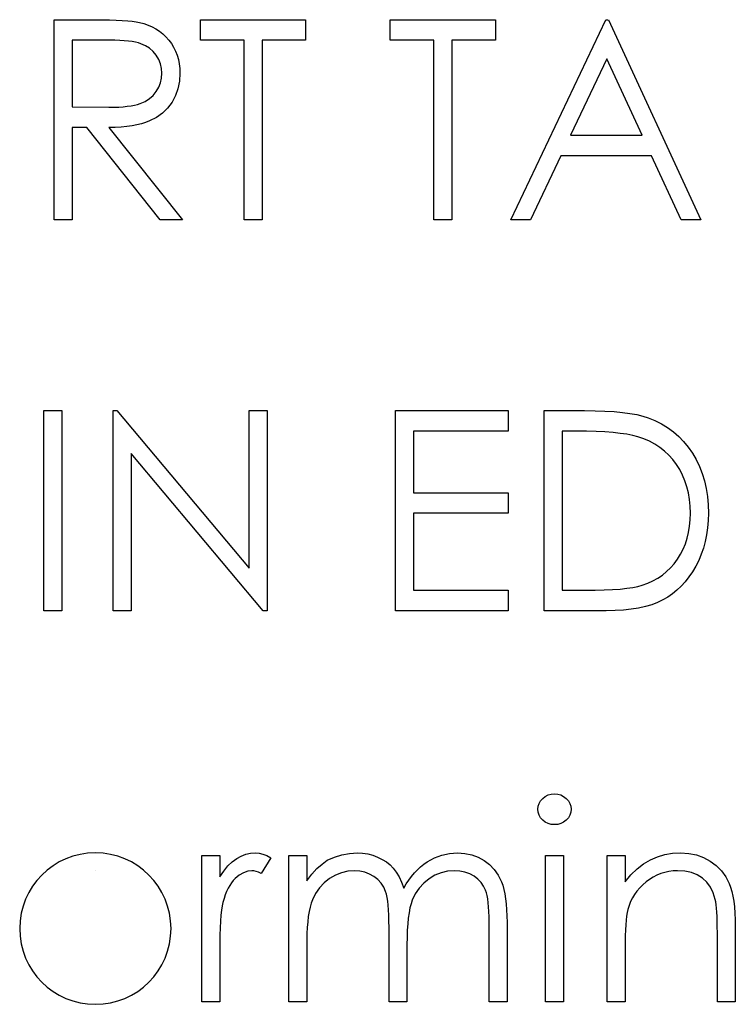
# Model space of a CAD drawing. Header units: inches. Extents: x 1694 to 2505, y -239 to -56.
# Tile 175 of 179: x 1844.046 to 1844.539, y -81.965 to -81.287. Entities that reach past the tile are written whole.
import ezdxf

# ---------------------------------------------------------------- set-up
doc = ezdxf.new("R2010")
doc.units = ezdxf.units.IN
doc.header["$LTSCALE"] = 0.5
doc.header["$MEASUREMENT"] = 0

msp = doc.modelspace()

# ---------------------------------------------------------------- linework, layer by layer
at = {"color": 7, "linetype": 'Continuous'}
for p, q in [((1844.06984, -81.28712), (1844.09741, -81.28712)), ((1844.06984, -81.42491), (1844.06984, -81.28712)), ((1844.09741, -81.28712), (1844.10293, -81.28715)), ((1844.10293, -81.28715), (1844.10801, -81.28723)), ((1844.10801, -81.28723), (1844.11259, -81.2874)), ((1844.17054, -81.30125), (1844.17053, -81.28712)), ((1844.17053, -81.28712), (1844.24296, -81.28712)), ((1844.24296, -81.28712), (1844.24296, -81.30125)), ((1844.30127, -81.30125), (1844.30126, -81.28712)), ((1844.30126, -81.28712), (1844.37369, -81.28712)), ((1844.37369, -81.28712), (1844.37369, -81.30125)), ((1844.38429, -81.42491), (1844.44966, -81.28712)), ((1844.44966, -81.28712), (1844.45142, -81.28712)), ((1844.45143, -81.28712), (1844.51502, -81.42491)), ((1844.11259, -81.2874), (1844.11673, -81.28759)), ((1844.11673, -81.28759), (1844.12041, -81.28786)), ((1844.12041, -81.28786), (1844.12361, -81.28817)), ((1844.12361, -81.28817), (1844.12637, -81.28855)), ((1844.12637, -81.28855), (1844.12863, -81.289)), ((1844.12863, -81.289), (1844.13164, -81.2898)), ((1844.13164, -81.2898), (1844.13451, -81.29082)), ((1844.13451, -81.29082), (1844.13724, -81.29203)), ((1844.13724, -81.29203), (1844.13981, -81.29344)), ((1844.13981, -81.29344), (1844.14224, -81.29507)), ((1844.14224, -81.29507), (1844.14453, -81.29689)), ((1844.14453, -81.29689), (1844.14668, -81.29891)), ((1844.14668, -81.29891), (1844.14867, -81.30114)), ((1844.08221, -81.30125), (1844.0822, -81.34718)), ((1844.10804, -81.30125), (1844.0822, -81.30125)), ((1844.11166, -81.30128), (1844.10804, -81.30125)), ((1844.11502, -81.30139), (1844.11166, -81.30128)), ((1844.11811, -81.30158), (1844.11502, -81.30139)), ((1844.12096, -81.30186), (1844.11811, -81.30158)), ((1844.1235, -81.30219), (1844.12096, -81.30186)), ((1844.12579, -81.3026), (1844.1235, -81.30219)), ((1844.1278, -81.3031), (1844.12579, -81.3026)), ((1844.12957, -81.30365), (1844.1278, -81.3031)), ((1844.13266, -81.30503), (1844.12957, -81.30365)), ((1844.13542, -81.30683), (1844.13266, -81.30503)), ((1844.13788, -81.30901), (1844.13542, -81.30683)), ((1844.14867, -81.30114), (1844.15049, -81.30352)), ((1844.15049, -81.30352), (1844.15207, -81.30606)), ((1844.15207, -81.30606), (1844.15339, -81.3087)), ((1844.20057, -81.30125), (1844.17053, -81.30125)), ((1844.20057, -81.42491), (1844.20057, -81.30125)), ((1844.24296, -81.30125), (1844.21293, -81.30125)), ((1844.21293, -81.30125), (1844.21293, -81.42491)), ((1844.33129, -81.30125), (1844.30126, -81.30125)), ((1844.33129, -81.42491), (1844.33129, -81.30125)), ((1844.37369, -81.30125), (1844.34366, -81.30125)), ((1844.34366, -81.30125), (1844.34366, -81.42491)), ((1844.14003, -81.3116), (1844.13788, -81.30901)), ((1844.14177, -81.31445), (1844.14003, -81.3116)), ((1844.14304, -81.31746), (1844.14177, -81.31445)), ((1844.15339, -81.3087), (1844.15447, -81.31149)), ((1844.15447, -81.31149), (1844.15532, -81.31442)), ((1844.15532, -81.31442), (1844.15593, -81.31746)), ((1844.4504, -81.31398), (1844.42545, -81.36662)), ((1844.47469, -81.36662), (1844.4504, -81.31398)), ((1844.14379, -81.32063), (1844.14304, -81.31746)), ((1844.14403, -81.32394), (1844.14379, -81.32063)), ((1844.15593, -81.31746), (1844.15629, -81.32066)), ((1844.15629, -81.32066), (1844.1564, -81.32397)), ((1844.14304, -81.33059), (1844.14379, -81.32734)), ((1844.14379, -81.32734), (1844.14403, -81.32394)), ((1844.1564, -81.32397), (1844.15607, -81.32946)), ((1844.14009, -81.33658), (1844.14183, -81.33366)), ((1844.14183, -81.33366), (1844.14304, -81.33059)), ((1844.15505, -81.3346), (1844.15334, -81.3394)), ((1844.15607, -81.32946), (1844.15505, -81.3346)), ((1844.13244, -81.34332), (1844.13539, -81.34147)), ((1844.13539, -81.34147), (1844.13793, -81.33921)), ((1844.13793, -81.33921), (1844.14009, -81.33658)), ((1844.15334, -81.3394), (1844.15096, -81.34387)), ((1844.0822, -81.34718), (1844.10743, -81.34738)), ((1844.10743, -81.34738), (1844.11097, -81.34735)), ((1844.11097, -81.34735), (1844.11428, -81.34721)), ((1844.11428, -81.34721), (1844.11734, -81.34702)), ((1844.11734, -81.34702), (1844.12018, -81.34674)), ((1844.12018, -81.34674), (1844.12278, -81.34638)), ((1844.12278, -81.34638), (1844.12513, -81.34594)), ((1844.12513, -81.34594), (1844.12725, -81.34542)), ((1844.12725, -81.34542), (1844.12913, -81.34481)), ((1844.12913, -81.34481), (1844.13244, -81.34332)), ((1844.14795, -81.3479), (1844.14437, -81.35141)), ((1844.15096, -81.34387), (1844.14795, -81.3479)), ((1844.14017, -81.35439), (1844.13542, -81.35684)), ((1844.14437, -81.35141), (1844.14017, -81.35439)), ((1844.09225, -81.36132), (1844.0822, -81.36132)), ((1844.0822, -81.36132), (1844.0822, -81.42491)), ((1844.14287, -81.42491), (1844.09225, -81.36132)), ((1844.11188, -81.36123), (1844.10754, -81.36132)), ((1844.10754, -81.36132), (1844.15817, -81.42491)), ((1844.11596, -81.36101), (1844.11188, -81.36123)), ((1844.1198, -81.36065), (1844.11596, -81.36101)), ((1844.12341, -81.36016), (1844.1198, -81.36065)), ((1844.12678, -81.35952), (1844.12341, -81.36016)), ((1844.1299, -81.35878), (1844.12678, -81.35952)), ((1844.13277, -81.35787), (1844.1299, -81.35878)), ((1844.13542, -81.35684), (1844.13277, -81.35787)), ((1844.42545, -81.36662), (1844.47469, -81.36662)), ((1844.41874, -81.38075), (1844.39779, -81.42491)), ((1844.48121, -81.38075), (1844.41874, -81.38075)), ((1844.50158, -81.42491), (1844.48121, -81.38075)), ((1844.0822, -81.42491), (1844.06984, -81.42491)), ((1844.15817, -81.42491), (1844.14287, -81.42491)), ((1844.21293, -81.42491), (1844.20057, -81.42491)), ((1844.34366, -81.42491), (1844.33129, -81.42491)), ((1844.39779, -81.42491), (1844.38429, -81.42491)), ((1844.51502, -81.42491), (1844.50158, -81.42491)), ((1844.06277, -81.69394), (1844.06277, -81.55615)), ((1844.06278, -81.55615), (1844.07514, -81.55615)), ((1844.07514, -81.55615), (1844.07514, -81.69394)), ((1844.11048, -81.69394), (1844.11047, -81.55615)), ((1844.11047, -81.55615), (1844.11306, -81.55615)), ((1844.11306, -81.55615), (1844.2041, -81.6646)), ((1844.2041, -81.6646), (1844.2041, -81.55615)), ((1844.2041, -81.55615), (1844.21646, -81.55615)), ((1844.21646, -81.55615), (1844.21646, -81.69394)), ((1844.3048, -81.55615), (1844.38253, -81.55615)), ((1844.3048, -81.69394), (1844.3048, -81.55615)), ((1844.38253, -81.55615), (1844.38253, -81.57028)), ((1844.40726, -81.69394), (1844.40726, -81.55615)), ((1844.40726, -81.55615), (1844.43508, -81.55615)), ((1844.43508, -81.55615), (1844.44234, -81.55623)), ((1844.44234, -81.55623), (1844.4491, -81.55645)), ((1844.4491, -81.55645), (1844.45534, -81.55684)), ((1844.45534, -81.55684), (1844.46108, -81.55739)), ((1844.46108, -81.55739), (1844.46627, -81.55808)), ((1844.46627, -81.55808), (1844.47097, -81.55894)), ((1844.47097, -81.55894), (1844.47513, -81.55996)), ((1844.47513, -81.55996), (1844.47881, -81.56112)), ((1844.47881, -81.56112), (1844.48355, -81.56302)), ((1844.48355, -81.56302), (1844.48803, -81.56526)), ((1844.38253, -81.57028), (1844.31716, -81.57028)), ((1844.31716, -81.57028), (1844.31716, -81.61268)), ((1844.42931, -81.57028), (1844.41962, -81.57028)), ((1844.41962, -81.57028), (1844.41962, -81.67981)), ((1844.43643, -81.57034), (1844.42931, -81.57028)), ((1844.44303, -81.57053), (1844.43643, -81.57034)), ((1844.4491, -81.57083), (1844.44303, -81.57053)), ((1844.45465, -81.57125), (1844.4491, -81.57083)), ((1844.45968, -81.5718), (1844.45465, -81.57125)), ((1844.4642, -81.57246), (1844.45968, -81.5718)), ((1844.48803, -81.56526), (1844.49225, -81.56782)), ((1844.49225, -81.56782), (1844.4962, -81.57069)), ((1844.4962, -81.57069), (1844.49987, -81.57392)), ((1844.46818, -81.57323), (1844.4642, -81.57246)), ((1844.47166, -81.57415), (1844.46818, -81.57323)), ((1844.47582, -81.57558), (1844.47166, -81.57415)), ((1844.47974, -81.57726), (1844.47582, -81.57558)), ((1844.48344, -81.57925), (1844.47974, -81.57726)), ((1844.49987, -81.57392), (1844.50329, -81.57743)), ((1844.50329, -81.57743), (1844.50644, -81.58129)), ((1844.48689, -81.58149), (1844.48344, -81.57925)), ((1844.4901, -81.58403), (1844.48689, -81.58149)), ((1844.49308, -81.58682), (1844.4901, -81.58403)), ((1844.50644, -81.58129), (1844.50931, -81.58546)), ((1844.50931, -81.58546), (1844.5119, -81.58991)), ((1844.21365, -81.69394), (1844.12283, -81.58574)), ((1844.12283, -81.58574), (1844.12283, -81.69394)), ((1844.49584, -81.58988), (1844.49308, -81.58682)), ((1844.49835, -81.59322), (1844.49584, -81.58988)), ((1844.5119, -81.58991), (1844.51414, -81.59454)), ((1844.50061, -81.59678), (1844.49835, -81.59322)), ((1844.50254, -81.60053), (1844.50061, -81.59678)), ((1844.51414, -81.59454), (1844.51602, -81.5994)), ((1844.5042, -81.60445), (1844.50254, -81.60053)), ((1844.50555, -81.60857), (1844.5042, -81.60445)), ((1844.51602, -81.5994), (1844.51756, -81.60445)), ((1844.51756, -81.60445), (1844.51878, -81.60973)), ((1844.5066, -81.61285), (1844.50555, -81.60857)), ((1844.51878, -81.60973), (1844.51963, -81.61522)), ((1844.31716, -81.61268), (1844.38253, -81.61268)), ((1844.38253, -81.61268), (1844.38253, -81.62681)), ((1844.50735, -81.61729), (1844.5066, -81.61285)), ((1844.50782, -81.62193), (1844.50735, -81.61729)), ((1844.51963, -81.61522), (1844.52016, -81.62091)), ((1844.50795, -81.62676), (1844.50782, -81.62193)), ((1844.52016, -81.62091), (1844.52032, -81.62678)), ((1844.38253, -81.62681), (1844.31716, -81.62681)), ((1844.31716, -81.62681), (1844.31716, -81.67981)), ((1844.5074, -81.63573), (1844.50782, -81.63134)), ((1844.50782, -81.63134), (1844.50795, -81.62676)), ((1844.52018, -81.63189), (1844.51977, -81.63683)), ((1844.52032, -81.62678), (1844.52018, -81.63189)), ((1844.50671, -81.63995), (1844.5074, -81.63573)), ((1844.51977, -81.63683), (1844.51911, -81.64161)), ((1844.5045, -81.64787), (1844.50575, -81.64401)), ((1844.50575, -81.64401), (1844.50671, -81.63995)), ((1844.51814, -81.64624), (1844.51693, -81.65072)), ((1844.51911, -81.64161), (1844.51814, -81.64624)), ((1844.50116, -81.65505), (1844.50296, -81.65154)), ((1844.50296, -81.65154), (1844.5045, -81.64787)), ((1844.51693, -81.65072), (1844.51541, -81.65505)), ((1844.49678, -81.66151), (1844.49909, -81.65839)), ((1844.49909, -81.65839), (1844.50116, -81.65505)), ((1844.51364, -81.65922), (1844.5116, -81.66322)), ((1844.51541, -81.65505), (1844.51364, -81.65922)), ((1844.49153, -81.66698), (1844.49426, -81.66435)), ((1844.49426, -81.66435), (1844.49678, -81.66151)), ((1844.5116, -81.66322), (1844.50934, -81.66703)), ((1844.47859, -81.67492), (1844.48215, -81.67332)), ((1844.48215, -81.67332), (1844.48549, -81.67145)), ((1844.48549, -81.67145), (1844.48861, -81.66935)), ((1844.48861, -81.66935), (1844.49153, -81.66698)), ((1844.50693, -81.67056), (1844.50434, -81.67388)), ((1844.50934, -81.66703), (1844.50693, -81.67056)), ((1844.31716, -81.67981), (1844.38253, -81.67981)), ((1844.38253, -81.67981), (1844.38253, -81.69394)), ((1844.41963, -81.67981), (1844.43544, -81.67981)), ((1844.43544, -81.67981), (1844.44226, -81.67976)), ((1844.44226, -81.67976), (1844.44855, -81.67959)), ((1844.44855, -81.67959), (1844.45429, -81.67931)), ((1844.45429, -81.67931), (1844.45948, -81.67893)), ((1844.45948, -81.67893), (1844.46415, -81.67843)), ((1844.46415, -81.67843), (1844.46826, -81.67785)), ((1844.46826, -81.67785), (1844.47182, -81.67713)), ((1844.47182, -81.67713), (1844.47483, -81.6763)), ((1844.47483, -81.6763), (1844.47859, -81.67492)), ((1844.49868, -81.67967), (1844.49562, -81.68218)), ((1844.50161, -81.67688), (1844.49868, -81.67967)), ((1844.50434, -81.67388), (1844.50161, -81.67688)), ((1844.48896, -81.68646), (1844.48532, -81.68823)), ((1844.49236, -81.68445), (1844.48896, -81.68646)), ((1844.49562, -81.68218), (1844.49236, -81.68445)), ((1844.07514, -81.69394), (1844.06277, -81.69394)), ((1844.12283, -81.69394), (1844.11047, -81.69394)), ((1844.21646, -81.69394), (1844.21365, -81.69394)), ((1844.38253, -81.69394), (1844.3048, -81.69394)), ((1844.44996, -81.69394), (1844.40726, -81.69394)), ((1844.45606, -81.69383), (1844.44996, -81.69394)), ((1844.4618, -81.69347), (1844.45606, -81.69383)), ((1844.46721, -81.69289), (1844.4618, -81.69347)), ((1844.47226, -81.69207), (1844.46721, -81.69289)), ((1844.47696, -81.69102), (1844.47226, -81.69207)), ((1844.48132, -81.68975), (1844.47696, -81.69102)), ((1844.48532, -81.68823), (1844.48132, -81.68975)), ((1844.40621, -81.823), (1844.40798, -81.82164)), ((1844.40798, -81.82164), (1844.40994, -81.82065)), ((1844.40994, -81.82065), (1844.41201, -81.82007)), ((1844.41201, -81.82007), (1844.41427, -81.81988)), ((1844.41427, -81.81988), (1844.41656, -81.82007)), ((1844.41656, -81.82007), (1844.41869, -81.82065)), ((1844.41869, -81.82065), (1844.42065, -81.82164)), ((1844.42065, -81.82164), (1844.42241, -81.823)), ((1844.40284, -81.83053), (1844.40306, -81.82841)), ((1844.40306, -81.82841), (1844.4037, -81.82645)), ((1844.4037, -81.82645), (1844.40475, -81.82462)), ((1844.40475, -81.82462), (1844.40621, -81.823)), ((1844.42241, -81.823), (1844.4239, -81.82462)), ((1844.4239, -81.82462), (1844.42495, -81.82645)), ((1844.42495, -81.82645), (1844.42559, -81.82841)), ((1844.42559, -81.82841), (1844.42581, -81.83053)), ((1844.40306, -81.8326), (1844.40284, -81.83053)), ((1844.4037, -81.83453), (1844.40306, -81.8326)), ((1844.40475, -81.83633), (1844.4037, -81.83453)), ((1844.42495, -81.83453), (1844.4239, -81.83633)), ((1844.42559, -81.8326), (1844.42495, -81.83453)), ((1844.42581, -81.83053), (1844.42559, -81.8326)), ((1844.40621, -81.83796), (1844.40475, -81.83633)), ((1844.40798, -81.83931), (1844.40621, -81.83796)), ((1844.40994, -81.8403), (1844.40798, -81.83931)), ((1844.41201, -81.84088), (1844.40994, -81.8403)), ((1844.41427, -81.84108), (1844.41201, -81.84088)), ((1844.41656, -81.84088), (1844.41427, -81.84108)), ((1844.41869, -81.8403), (1844.41656, -81.84088)), ((1844.42065, -81.83931), (1844.41869, -81.8403)), ((1844.42241, -81.83796), (1844.42065, -81.83931)), ((1844.4239, -81.83633), (1844.42241, -81.83796)), ((1844.17142, -81.86228), (1844.18378, -81.86228)), ((1844.17142, -81.96297), (1844.17142, -81.86228)), ((1844.18378, -81.86228), (1844.18378, -81.8771)), ((1844.19549, -81.86443), (1844.19861, -81.86272)), ((1844.19861, -81.86272), (1844.20181, -81.86148)), ((1844.20181, -81.86148), (1844.20504, -81.86076)), ((1844.20504, -81.86076), (1844.20835, -81.86051)), ((1844.20835, -81.86051), (1844.21092, -81.86073)), ((1844.21092, -81.86073), (1844.21357, -81.86136)), ((1844.21357, -81.86136), (1844.2163, -81.86244)), ((1844.2163, -81.86244), (1844.21911, -81.86396)), ((1844.23148, -81.96297), (1844.23148, -81.86228)), ((1844.23149, -81.86228), (1844.24385, -81.86228)), ((1844.24385, -81.86228), (1844.24385, -81.87978)), ((1844.26281, -81.86338), (1844.26794, -81.86178)), ((1844.26794, -81.86178), (1844.27319, -81.86084)), ((1844.27319, -81.86084), (1844.27857, -81.86051)), ((1844.27857, -81.86051), (1844.28222, -81.8607)), ((1844.28222, -81.8607), (1844.28575, -81.86123)), ((1844.28575, -81.86123), (1844.2892, -81.86214)), ((1844.2892, -81.86214), (1844.29254, -81.86341)), ((1844.33165, -81.86401), (1844.33679, -81.86205)), ((1844.33679, -81.86205), (1844.34206, -81.8609)), ((1844.34206, -81.8609), (1844.34755, -81.86051)), ((1844.34755, -81.86051), (1844.3526, -81.86084)), ((1844.3526, -81.86084), (1844.35735, -81.86181)), ((1844.35735, -81.86181), (1844.3618, -81.86346)), ((1844.40814, -81.86228), (1844.42051, -81.86228)), ((1844.40814, -81.96297), (1844.40814, -81.86228)), ((1844.42051, -81.86228), (1844.42051, -81.96297)), ((1844.45054, -81.86228), (1844.46291, -81.86228)), ((1844.45054, -81.96297), (1844.45054, -81.86228)), ((1844.46291, -81.86228), (1844.46291, -81.88044)), ((1844.48038, -81.86526), (1844.48527, -81.86319)), ((1844.48527, -81.86319), (1844.49037, -81.8617)), ((1844.49037, -81.8617), (1844.4957, -81.86081)), ((1844.4957, -81.86081), (1844.50122, -81.86051)), ((1844.50122, -81.86051), (1844.5068, -81.86087)), ((1844.5068, -81.86087), (1844.51204, -81.86192)), ((1844.51204, -81.86192), (1844.51695, -81.86371)), ((1844.1866, -81.87301), (1844.1895, -81.86954)), ((1844.1895, -81.86954), (1844.19245, -81.86669)), ((1844.19245, -81.86669), (1844.19549, -81.86443)), ((1844.21911, -81.86396), (1844.21232, -81.87467)), ((1844.25075, -81.87138), (1844.25425, -81.86818)), ((1844.25425, -81.86818), (1844.25781, -81.86562)), ((1844.25781, -81.86562), (1844.26281, -81.86338)), ((1844.29254, -81.86341), (1844.29571, -81.86498)), ((1844.29571, -81.86498), (1844.29856, -81.86677)), ((1844.29856, -81.86677), (1844.30112, -81.86882)), ((1844.30112, -81.86882), (1844.30336, -81.87111)), ((1844.3221, -81.87017), (1844.32437, -81.86835)), ((1844.32437, -81.86835), (1844.32674, -81.86672)), ((1844.32674, -81.86672), (1844.33165, -81.86401)), ((1844.3618, -81.86346), (1844.36594, -81.86575)), ((1844.36594, -81.86575), (1844.36966, -81.86862)), ((1844.36966, -81.86862), (1844.37289, -81.87202)), ((1844.47121, -81.87141), (1844.47569, -81.86799)), ((1844.47569, -81.86799), (1844.48038, -81.86526)), ((1844.51695, -81.86371), (1844.52154, -81.8662)), ((1844.52154, -81.8662), (1844.52568, -81.86929)), ((1844.52568, -81.86929), (1844.52926, -81.87288)), ((1844.18378, -81.8771), (1844.1866, -81.87301)), ((1844.19728, -81.87586), (1844.19447, -81.87818)), ((1844.20012, -81.8742), (1844.19728, -81.87586)), ((1844.20305, -81.87321), (1844.20012, -81.8742)), ((1844.206, -81.87288), (1844.20305, -81.87321)), ((1844.20736, -81.87299), (1844.206, -81.87288)), ((1844.20887, -81.87332), (1844.20736, -81.87299)), ((1844.21053, -81.8739), (1844.20887, -81.87332)), ((1844.21232, -81.87467), (1844.21053, -81.8739)), ((1844.24385, -81.87978), (1844.24727, -81.87525)), ((1844.24727, -81.87525), (1844.25075, -81.87138)), ((1844.26342, -81.87591), (1844.25939, -81.87826)), ((1844.26761, -81.87423), (1844.26342, -81.87591)), ((1844.27195, -81.87321), (1844.26761, -81.87423)), ((1844.27642, -81.87288), (1844.27195, -81.87321)), ((1844.28023, -81.87312), (1844.27642, -81.87288)), ((1844.28376, -81.87384), (1844.28023, -81.87312)), ((1844.28705, -81.87508), (1844.28376, -81.87384)), ((1844.29003, -81.87679), (1844.28705, -81.87508)), ((1844.29268, -81.87889), (1844.29003, -81.87679)), ((1844.30336, -81.87111), (1844.30537, -81.87376)), ((1844.30537, -81.87376), (1844.30728, -81.87693)), ((1844.31404, -81.87922), (1844.31592, -81.87668)), ((1844.31592, -81.87668), (1844.31788, -81.87434)), ((1844.31788, -81.87434), (1844.31995, -81.87216)), ((1844.31995, -81.87216), (1844.3221, -81.87017)), ((1844.33201, -81.87597), (1844.32795, -81.8784)), ((1844.33629, -81.87426), (1844.33201, -81.87597)), ((1844.34073, -81.87321), (1844.33629, -81.87426)), ((1844.3454, -81.87288), (1844.34073, -81.87321)), ((1844.34921, -81.8731), (1844.3454, -81.87288)), ((1844.35271, -81.87379), (1844.34921, -81.8731)), ((1844.35597, -81.87495), (1844.35271, -81.87379)), ((1844.35893, -81.87655), (1844.35597, -81.87495)), ((1844.36155, -81.87853), (1844.35893, -81.87655)), ((1844.37289, -81.87202), (1844.3756, -81.87591)), ((1844.3756, -81.87591), (1844.37778, -81.88036)), ((1844.46291, -81.88044), (1844.46696, -81.87558)), ((1844.46696, -81.87558), (1844.47121, -81.87141)), ((1844.48493, -81.87588), (1844.48234, -81.87718)), ((1844.48761, -81.87478), (1844.48493, -81.87588)), ((1844.49034, -81.87395), (1844.48761, -81.87478)), ((1844.49319, -81.87334), (1844.49034, -81.87395)), ((1844.49609, -81.87299), (1844.49319, -81.87334)), ((1844.49907, -81.87288), (1844.49609, -81.87299)), ((1844.50409, -81.87318), (1844.49907, -81.87288)), ((1844.50862, -81.87412), (1844.50409, -81.87318)), ((1844.51265, -81.87566), (1844.50862, -81.87412)), ((1844.51618, -81.87784), (1844.51265, -81.87566)), ((1844.52926, -81.87288), (1844.53225, -81.87696)), ((1844.19068, -81.88295), (1844.18958, -81.88491)), ((1844.19184, -81.88118), (1844.19068, -81.88295)), ((1844.19311, -81.87958), (1844.19184, -81.88118)), ((1844.19447, -81.87818), (1844.19311, -81.87958)), ((1844.25569, -81.88118), (1844.25249, -81.88458)), ((1844.25939, -81.87826), (1844.25569, -81.88118)), ((1844.29491, -81.88132), (1844.29268, -81.87889)), ((1844.29671, -81.88408), (1844.29491, -81.88132)), ((1844.30728, -81.87693), (1844.30902, -81.8806)), ((1844.30902, -81.8806), (1844.31062, -81.88483)), ((1844.31062, -81.88483), (1844.31228, -81.88193)), ((1844.31228, -81.88193), (1844.31404, -81.87922)), ((1844.32426, -81.88138), (1844.32111, -81.88483)), ((1844.32795, -81.8784), (1844.32426, -81.88138)), ((1844.36376, -81.8808), (1844.36155, -81.87853)), ((1844.36555, -81.88339), (1844.36376, -81.8808)), ((1844.36693, -81.88626), (1844.36555, -81.88339)), ((1844.37778, -81.88036), (1844.37869, -81.88284)), ((1844.37869, -81.88284), (1844.37946, -81.88563)), ((1844.47511, -81.88254), (1844.47304, -81.88461)), ((1844.4774, -81.88055), (1844.47511, -81.88254)), ((1844.47983, -81.87875), (1844.4774, -81.88055)), ((1844.48234, -81.87718), (1844.47983, -81.87875)), ((1844.51919, -81.88063), (1844.51618, -81.87784)), ((1844.52167, -81.88403), (1844.51919, -81.88063)), ((1844.53225, -81.87696), (1844.53465, -81.88154)), ((1844.53465, -81.88154), (1844.53564, -81.88411)), ((1844.18762, -81.88938), (1844.18676, -81.89189)), ((1844.18856, -81.88706), (1844.18762, -81.88938)), ((1844.18958, -81.88491), (1844.18856, -81.88706)), ((1844.24981, -81.88842), (1844.24766, -81.89275)), ((1844.25249, -81.88458), (1844.24981, -81.88842)), ((1844.29806, -81.88717), (1844.29671, -81.88408)), ((1844.29861, -81.88897), (1844.29806, -81.88717)), ((1844.29908, -81.89115), (1844.29861, -81.88897)), ((1844.31849, -81.88875), (1844.31639, -81.89311)), ((1844.32111, -81.88483), (1844.31849, -81.88875)), ((1844.36748, -81.88792), (1844.36693, -81.88626)), ((1844.36795, -81.88991), (1844.36748, -81.88792)), ((1844.36837, -81.8922), (1844.36795, -81.88991)), ((1844.37946, -81.88563), (1844.38012, -81.88869)), ((1844.38012, -81.88869), (1844.38068, -81.89206)), ((1844.46948, -81.88913), (1844.46801, -81.89156)), ((1844.47116, -81.88681), (1844.46948, -81.88913)), ((1844.47304, -81.88461), (1844.47116, -81.88681)), ((1844.52363, -81.88806), (1844.52167, -81.88403)), ((1844.52504, -81.89269), (1844.52363, -81.88806)), ((1844.53564, -81.88411), (1844.5365, -81.88704)), ((1844.5365, -81.88704), (1844.53721, -81.89027)), ((1844.53721, -81.89027), (1844.53782, -81.89385)), ((1844.18547, -81.89697), (1844.18502, -81.89993)), ((1844.18599, -81.89457), (1844.18547, -81.89697)), ((1844.18676, -81.89189), (1844.18599, -81.89457)), ((1844.24677, -81.89518), (1844.246, -81.89788)), ((1844.24766, -81.89275), (1844.24677, -81.89518)), ((1844.29947, -81.89366), (1844.29908, -81.89115)), ((1844.2998, -81.89656), (1844.29947, -81.89366)), ((1844.30005, -81.89982), (1844.2998, -81.89656)), ((1844.31553, -81.89559), (1844.31479, -81.89846)), ((1844.31639, -81.89311), (1844.31553, -81.89559)), ((1844.3687, -81.89479), (1844.36837, -81.8922)), ((1844.36895, -81.89772), (1844.3687, -81.89479)), ((1844.38068, -81.89206), (1844.38109, -81.8957)), ((1844.38109, -81.8957), (1844.38139, -81.89965)), ((1844.46567, -81.89678), (1844.46481, -81.89954)), ((1844.46674, -81.8941), (1844.46567, -81.89678)), ((1844.46801, -81.89156), (1844.46674, -81.8941)), ((1844.52537, -81.8943), (1844.52504, -81.89269)), ((1844.52568, -81.89628), (1844.52537, -81.8943)), ((1844.52592, -81.8986), (1844.52568, -81.89628)), ((1844.53782, -81.89385), (1844.53826, -81.89777)), ((1844.18464, -81.90343), (1844.18433, -81.90749)), ((1844.18502, -81.89993), (1844.18464, -81.90343)), ((1844.24534, -81.90092), (1844.24481, -81.90426)), ((1844.246, -81.89788), (1844.24534, -81.90092)), ((1844.30024, -81.90343), (1844.30005, -81.89982)), ((1844.30035, -81.90743), (1844.30024, -81.90343)), ((1844.31418, -81.90172), (1844.31366, -81.90536)), ((1844.31479, -81.89846), (1844.31418, -81.90172)), ((1844.36914, -81.90095), (1844.36895, -81.89772)), ((1844.36925, -81.90451), (1844.36914, -81.90095)), ((1844.38139, -81.89965), (1844.38159, -81.9039)), ((1844.38159, -81.9039), (1844.38164, -81.90843)), ((1844.46437, -81.90158), (1844.46398, -81.90401)), ((1844.46481, -81.89954), (1844.46437, -81.90158)), ((1844.52615, -81.90128), (1844.52592, -81.8986)), ((1844.52631, -81.90434), (1844.52615, -81.90128)), ((1844.53826, -81.89777), (1844.53859, -81.90202)), ((1844.53859, -81.90202), (1844.53882, -81.90663)), ((1844.18433, -81.90749), (1844.18409, -81.91207)), ((1844.24437, -81.90788), (1844.2441, -81.91182)), ((1844.24481, -81.90426), (1844.24437, -81.90788)), ((1844.30038, -81.91177), (1844.30035, -81.90743)), ((1844.31327, -81.90939), (1844.31297, -81.91381)), ((1844.31366, -81.90536), (1844.31327, -81.90939)), ((1844.36928, -81.90837), (1844.36925, -81.90451)), ((1844.36928, -81.96297), (1844.36928, -81.90837)), ((1844.38164, -81.90843), (1844.38164, -81.96297)), ((1844.46338, -81.91), (1844.46318, -81.91356)), ((1844.46365, -81.9068), (1844.46338, -81.91)), ((1844.46398, -81.90401), (1844.46365, -81.9068)), ((1844.52642, -81.90774), (1844.52631, -81.90434)), ((1844.52648, -81.91149), (1844.52642, -81.90774)), ((1844.53882, -81.90663), (1844.53887, -81.91155)), ((1844.18392, -81.91721), (1844.18381, -81.92289)), ((1844.18409, -81.91207), (1844.18392, -81.91721)), ((1844.2439, -81.91605), (1844.24385, -81.9206)), ((1844.2441, -81.91182), (1844.2439, -81.91605)), ((1844.30038, -81.96297), (1844.30038, -81.91177)), ((1844.31297, -81.91381), (1844.3128, -81.91861)), ((1844.46302, -81.91751), (1844.46293, -81.92184)), ((1844.46318, -81.91356), (1844.46302, -81.91751)), ((1844.5265, -81.91561), (1844.52648, -81.91149)), ((1844.5265, -81.96297), (1844.5265, -81.91561)), ((1844.53887, -81.91155), (1844.53887, -81.96297)), ((1844.18381, -81.92289), (1844.18378, -81.92913)), ((1844.24385, -81.9206), (1844.24385, -81.96297)), ((1844.3128, -81.91861), (1844.31274, -81.9238)), ((1844.31274, -81.9238), (1844.31274, -81.96297)), ((1844.46293, -81.92184), (1844.46291, -81.92656)), ((1844.18378, -81.92913), (1844.18378, -81.96297)), ((1844.46291, -81.92656), (1844.46291, -81.96297)), ((1844.18378, -81.96297), (1844.17142, -81.96297)), ((1844.24385, -81.96297), (1844.23148, -81.96297)), ((1844.31274, -81.96297), (1844.30038, -81.96297)), ((1844.38164, -81.96297), (1844.36928, -81.96297)), ((1844.42051, -81.96297), (1844.40814, -81.96297)), ((1844.46291, -81.96297), (1844.45054, -81.96297)), ((1844.53887, -81.96297), (1844.5265, -81.96297))]:
    msp.add_line(p, q, dxfattribs=at)
for centre, radius, start, end in [((1844.09816, -81.91262), 0.05212, 90.0028, 89.9972), ((1844.0981, -81.91262), 0.03974, 89.99713, 90.00287)]:
    msp.add_arc(centre, radius, start, end, dxfattribs=at)

doc.saveas('drawing.dxf')
